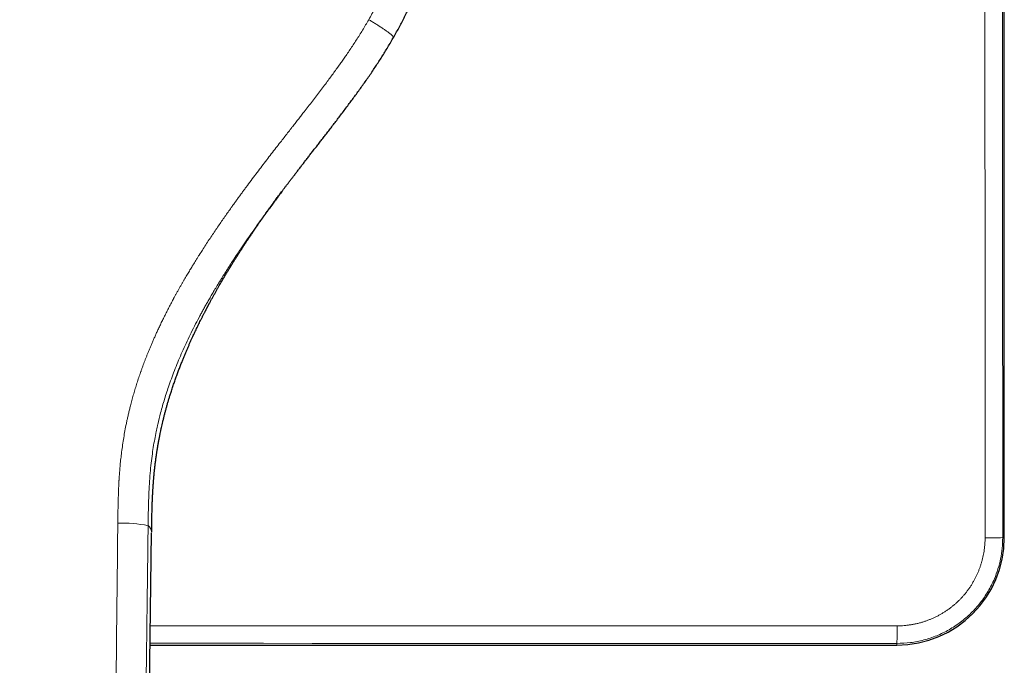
# Model space of a CAD drawing. Header units: millimetres. Extents: x 8 to 491, y 12 to 461.
# Tile 23 of 31: x 259 to 314, y 330 to 366. Entities that reach past the tile are written whole.
import ezdxf

# ---------------------------------------------------------------- set-up
doc = ezdxf.new("R2010")
doc.units = ezdxf.units.MM

msp = doc.modelspace()

# ---------------------------------------------------------------- linework, layer by layer
at = {"color": 7, "linetype": 'Continuous', "lineweight": 30}
for p, q in [((313.998, 336.994), (313.998, 454.994)), ((265.789, 292.935), (266.371, 337.258)), ((266.371, 337.299), (266.371, 337.296)), ((313.998, 336.994), (313.998, 336.994)), ((266.289, 330.996), (308, 330.996)), ((308, 330.996), (308, 330.996))]:
    msp.add_line(p, q, dxfattribs=at)
at = {"color": 8, "linetype": 'Continuous', "lineweight": 0}
for p, q in [((313.998, 336.994), (313.998, 454.994)), ((313.909, 336.994), (313.998, 336.994)), ((266.289, 330.996), (308, 330.996)), ((308, 331.085), (308, 330.996))]:
    msp.add_line(p, q, dxfattribs=at)
at = {"color": 8, "linetype": 'Continuous', "lineweight": 0, "flags": 128}
for points in [[(312.925, 336.978), (312.924, 339.722), (312.923, 342.467), (312.922, 345.212), (312.922, 347.957), (312.921, 350.702), (312.92, 353.446), (312.92, 356.191), (312.919, 358.936), (312.919, 361.681), (312.918, 364.426), (312.918, 367.171)], [(313.902, 367.179), (313.903, 364.435), (313.903, 361.691), (313.904, 358.947), (313.904, 356.203), (313.905, 353.459), (313.906, 350.714), (313.906, 347.97), (313.907, 345.226), (313.908, 342.482), (313.908, 339.738), (313.909, 336.994)], [(266.303, 332.073), (267.169, 332.073), (269.892, 332.072), (272.615, 332.072), (275.338, 332.072), (278.062, 332.072), (280.785, 332.071), (283.508, 332.071), (286.231, 332.071), (288.954, 332.07), (291.677, 332.07), (294.4, 332.07), (297.122, 332.069), (299.845, 332.069), (302.568, 332.068), (305.291, 332.067), (308.014, 332.067)], [(308, 331.085), (305.278, 331.086), (302.556, 331.086), (299.834, 331.087), (297.112, 331.087), (294.389, 331.088), (291.667, 331.088), (288.945, 331.089), (286.223, 331.089), (283.501, 331.09), (280.778, 331.09), (278.056, 331.09), (275.334, 331.09), (272.612, 331.091), (269.889, 331.091), (267.167, 331.091), (266.29, 331.091)]]:
    msp.add_lwpolyline(points, dxfattribs=at)
at = {"color": 8, "linetype": 'Continuous', "lineweight": 0}
for centre, radius, start, end in [((264.737, 330.495), 7.308, 78.6688, 92.0249), ((265.862, 337.258), 0.512, 4.675, 52.4879), ((308, 336.994), 5.998, 270, 0), ((313.155, 352.271), 15.296, 269.1369, 272.8257), ((289.675, 331.837), 18.34, 357.649, 0.7162)]:
    msp.add_arc(centre, radius, start, end, dxfattribs=at)
at = {"color": 7, "linetype": 'Continuous', "lineweight": 30}
msp.add_arc((308, 336.994), 5.998, 270, 0, dxfattribs=at)
at = {"color": 8, "linetype": 'Continuous', "lineweight": 0}
for points, knots in [([(259, 399.241), (259.137, 399.24), (259.411, 399.238), (259.822, 399.227), (260.233, 399.208), (260.643, 399.182), (261.05, 399.149), (261.455, 399.108), (261.856, 399.061), (262.256, 399.006), (262.657, 398.944), (263.06, 398.875), (263.465, 398.797), (263.868, 398.712), (264.269, 398.62), (264.669, 398.52), (265.066, 398.414), (265.462, 398.3), (265.855, 398.178), (266.246, 398.05), (266.635, 397.914), (267.021, 397.772), (267.404, 397.622), (267.785, 397.465), (268.152, 397.306), (268.506, 397.145), (268.846, 396.983), (269.184, 396.816), (269.519, 396.643), (269.851, 396.464), (270.19, 396.274), (270.534, 396.073), (270.885, 395.86), (271.231, 395.64), (271.574, 395.414), (271.91, 395.184), (272.239, 394.948), (272.563, 394.708), (272.882, 394.462), (273.199, 394.209), (273.513, 393.949), (273.824, 393.68), (274.13, 393.407), (274.431, 393.127), (274.727, 392.842), (275.018, 392.552), (275.303, 392.256), (275.582, 391.955), (275.856, 391.649), (276.125, 391.338), (276.387, 391.023), (276.644, 390.702), (276.894, 390.377), (277.132, 390.056), (277.358, 389.741), (277.571, 389.431), (277.779, 389.117), (277.982, 388.8), (278.18, 388.48), (278.378, 388.147), (278.575, 387.801), (278.771, 387.441), (278.961, 387.078), (279.144, 386.712), (279.319, 386.344), (279.486, 385.976), (279.646, 385.607), (279.799, 385.235), (279.946, 384.857), (280.088, 384.475), (280.223, 384.087), (280.351, 383.697), (280.472, 383.305), (280.585, 382.911), (280.692, 382.514), (280.791, 382.116), (280.883, 381.716), (280.967, 381.314), (281.044, 380.911), (281.114, 380.507), (281.176, 380.101), (281.231, 379.694), (281.277, 379.298), (281.315, 378.912), (281.345, 378.538), (281.369, 378.162), (281.387, 377.787), (281.399, 377.411), (281.404, 377.024), (281.402, 376.625), (281.393, 376.216), (281.377, 375.807), (281.353, 375.399), (281.321, 374.993), (281.283, 374.591), (281.238, 374.192), (281.185, 373.794), (281.125, 373.394), (281.057, 372.993), (280.982, 372.59), (280.899, 372.189), (280.808, 371.79), (280.711, 371.393), (280.606, 370.997), (280.493, 370.604), (280.374, 370.212), (280.247, 369.823), (280.113, 369.437), (279.973, 369.053), (279.825, 368.672), (279.67, 368.294), (279.512, 367.929), (279.353, 367.578), (279.193, 367.239), (279.027, 366.903), (278.856, 366.57), (278.679, 366.24), (278.556, 366.023), (278.495, 365.914)], [0, 0, 0, 0, 0.008787, 0.017577, 0.026368, 0.035161, 0.043953, 0.052589, 0.061224, 0.069857, 0.07849, 0.087297, 0.096104, 0.104911, 0.113717, 0.122523, 0.131328, 0.140134, 0.148939, 0.157744, 0.166547, 0.175351, 0.184153, 0.192955, 0.201757, 0.209825, 0.217893, 0.225961, 0.234028, 0.242096, 0.250163, 0.258943, 0.267723, 0.276502, 0.285281, 0.29406, 0.302683, 0.311305, 0.319927, 0.32855, 0.337348, 0.346146, 0.354944, 0.363743, 0.372541, 0.381339, 0.390137, 0.398936, 0.407735, 0.416535, 0.425335, 0.434135, 0.442936, 0.451736, 0.459803, 0.46787, 0.475937, 0.484005, 0.492073, 0.500142, 0.508926, 0.51771, 0.526494, 0.535278, 0.544062, 0.55269, 0.561318, 0.569947, 0.578576, 0.587381, 0.596187, 0.604994, 0.613801, 0.622608, 0.631416, 0.640223, 0.64903, 0.657836, 0.666643, 0.675449, 0.684255, 0.693061, 0.701868, 0.70994, 0.718012, 0.726084, 0.734155, 0.742227, 0.750297, 0.759082, 0.767867, 0.776651, 0.785434, 0.794216, 0.802839, 0.811462, 0.820083, 0.828703, 0.837497, 0.846289, 0.85508, 0.86387, 0.872659, 0.881447, 0.890234, 0.89902, 0.907804, 0.916588, 0.92537, 0.934151, 0.942931, 0.951711, 0.95976, 0.967809, 0.975858, 0.983907, 0.991954, 1, 1, 1, 1]), ([(278.495, 365.914), (278.439, 365.816), (278.326, 365.621), (278.154, 365.334), (277.98, 365.052), (277.804, 364.776), (277.628, 364.506), (277.451, 364.241), (277.282, 363.993), (277.122, 363.761), (276.976, 363.554), (276.871, 363.407), (276.809, 363.321), (276.783, 363.284), (276.755, 363.246), (276.678, 363.138), (276.548, 362.96), (276.367, 362.714), (276.173, 362.453), (275.967, 362.177), (275.747, 361.887), (275.522, 361.593), (275.293, 361.295), (275.059, 360.993), (274.875, 360.757), (274.743, 360.587), (274.663, 360.484), (274.583, 360.381), (274.502, 360.278), (274.421, 360.174), (274.337, 360.067), (274.25, 359.955), (274.125, 359.795), (273.963, 359.588), (273.765, 359.334), (273.548, 359.054), (273.311, 358.75), (273.054, 358.418), (272.794, 358.08), (272.53, 357.736), (272.263, 357.385), (271.993, 357.027), (271.772, 356.731), (271.601, 356.5), (271.48, 356.336), (271.358, 356.17), (271.236, 356.003), (271.113, 355.835), (270.989, 355.662), (270.846, 355.463), (270.685, 355.237), (270.506, 354.983), (270.326, 354.726), (270.143, 354.462), (269.958, 354.191), (269.771, 353.914), (269.583, 353.632), (269.394, 353.344), (269.244, 353.112), (269.154, 352.972), (269.124, 352.925), (269.116, 352.912), (269.108, 352.899), (269.1, 352.886), (269.091, 352.873), (269.085, 352.863), (269.074, 352.846), (269.058, 352.821), (269.03, 352.777), (268.993, 352.718), (268.949, 352.648), (268.904, 352.576), (268.857, 352.5), (268.807, 352.42), (268.754, 352.335), (268.698, 352.243), (268.638, 352.146), (268.576, 352.044), (268.511, 351.937), (268.444, 351.825), (268.374, 351.708), (268.303, 351.587), (268.229, 351.461), (268.152, 351.33), (268.074, 351.193), (267.992, 351.051), (267.909, 350.904), (267.827, 350.757), (267.747, 350.613), (267.672, 350.475), (267.62, 350.379), (267.591, 350.326), (267.583, 350.312), (267.575, 350.297), (267.567, 350.282), (267.559, 350.267), (267.551, 350.252), (267.499, 350.156), (267.406, 349.98), (267.274, 349.726), (267.148, 349.478), (267.027, 349.236), (266.912, 349), (266.802, 348.769), (266.7, 348.551), (266.606, 348.345), (266.519, 348.15), (266.436, 347.96), (266.357, 347.776), (266.281, 347.598), (266.21, 347.425), (266.142, 347.257), (266.078, 347.095), (266.017, 346.939), (265.96, 346.789), (265.905, 346.644), (265.862, 346.526), (265.828, 346.433), (265.803, 346.364), (265.779, 346.297), (265.754, 346.226), (265.703, 346.079), (265.625, 345.851), (265.527, 345.548), (265.433, 345.244), (265.345, 344.945), (265.263, 344.65), (265.192, 344.38), (265.13, 344.134), (265.077, 343.911), (265.027, 343.691), (264.98, 343.475), (264.924, 343.2), (264.86, 342.866), (264.793, 342.471), (264.732, 342.072), (264.681, 341.688), (264.639, 341.317), (264.605, 340.975), (264.583, 340.706), (264.57, 340.534), (264.565, 340.466), (264.563, 340.441), (264.563, 340.434), (264.562, 340.427), (264.562, 340.42), (264.561, 340.413), (264.561, 340.406), (264.56, 340.394), (264.559, 340.373), (264.557, 340.342), (264.554, 340.303), (264.552, 340.257), (264.548, 340.203), (264.545, 340.148), (264.542, 340.091), (264.539, 340.034), (264.536, 339.974), (264.533, 339.914), (264.531, 339.856), (264.528, 339.793), (264.525, 339.725), (264.522, 339.652), (264.519, 339.581), (264.517, 339.512), (264.514, 339.445), (264.512, 339.376), (264.51, 339.303), (264.507, 339.21), (264.503, 339.098), (264.5, 338.964), (264.497, 338.836), (264.495, 338.748), (264.494, 338.703), (264.493, 338.69), (264.493, 338.678), (264.493, 338.664), (264.492, 338.648), (264.492, 338.629), (264.491, 338.588), (264.49, 338.527), (264.488, 338.449), (264.487, 338.366), (264.485, 338.281), (264.484, 338.194), (264.483, 338.115), (264.482, 338.043), (264.481, 337.979), (264.48, 337.923), (264.48, 337.875), (264.479, 337.835), (264.479, 337.81), (264.479, 337.799)], [0, 0, 0, 0, 0.010585, 0.02104, 0.031364, 0.041557, 0.05162, 0.06155, 0.071347, 0.079689, 0.087931, 0.095101, 0.0965, 0.097897, 0.09929, 0.100936, 0.110332, 0.11987, 0.129551, 0.140724, 0.152081, 0.163621, 0.175345, 0.187251, 0.19934, 0.203369, 0.207419, 0.211488, 0.215577, 0.219686, 0.223815, 0.228269, 0.232942, 0.242842, 0.252888, 0.263082, 0.275923, 0.28899, 0.302282, 0.315802, 0.329548, 0.343521, 0.357722, 0.364042, 0.370406, 0.376815, 0.383267, 0.389763, 0.396303, 0.403135, 0.41265, 0.422307, 0.432106, 0.442047, 0.452316, 0.462732, 0.473297, 0.48401, 0.494872, 0.499109, 0.499586, 0.500063, 0.50054, 0.501018, 0.501496, 0.501975, 0.502182, 0.503393, 0.504674, 0.507135, 0.509818, 0.512402, 0.515163, 0.518102, 0.521218, 0.524574, 0.528114, 0.531838, 0.535747, 0.53984, 0.544039, 0.548417, 0.552973, 0.557707, 0.562619, 0.56771, 0.57298, 0.578429, 0.583372, 0.588453, 0.59304, 0.593562, 0.594084, 0.594609, 0.595134, 0.595661, 0.59619, 0.596719, 0.605862, 0.614765, 0.623429, 0.631852, 0.640035, 0.647978, 0.655679, 0.662526, 0.66917, 0.675609, 0.681844, 0.687874, 0.6937, 0.699322, 0.70474, 0.709952, 0.71496, 0.719763, 0.724361, 0.726706, 0.728994, 0.731224, 0.733403, 0.735943, 0.745822, 0.755861, 0.76573, 0.775429, 0.784955, 0.794306, 0.801529, 0.808644, 0.815649, 0.822546, 0.829333, 0.841775, 0.854261, 0.86679, 0.879363, 0.890462, 0.901586, 0.911391, 0.915708, 0.917609, 0.917822, 0.918035, 0.918249, 0.918462, 0.918675, 0.918889, 0.919102, 0.919854, 0.920834, 0.922041, 0.923475, 0.925136, 0.927023, 0.928665, 0.930446, 0.932367, 0.934242, 0.936047, 0.937818, 0.940138, 0.942399, 0.9446, 0.946742, 0.948824, 0.950847, 0.953177, 0.955639, 0.959529, 0.963676, 0.968078, 0.971496, 0.971888, 0.972282, 0.972678, 0.973075, 0.973544, 0.974188, 0.974824, 0.977395, 0.979837, 0.982149, 0.985093, 0.987799, 0.990265, 0.992492, 0.994482, 0.996205, 0.997698, 0.998963, 1, 1, 1, 1]), ([(279.879, 364.918), (279.88, 364.918), (279.882, 364.922), (279.88, 364.932), (279.874, 364.949), (279.861, 364.969), (279.842, 364.993), (279.817, 365.02), (279.785, 365.051), (279.746, 365.086), (279.701, 365.124), (279.649, 365.166), (279.591, 365.21), (279.527, 365.257), (279.458, 365.307), (279.383, 365.359), (279.304, 365.413), (279.222, 365.468), (279.135, 365.524), (279.047, 365.581), (278.956, 365.638), (278.864, 365.695), (278.772, 365.751), (278.679, 365.807), (278.587, 365.861), (278.526, 365.897), (278.495, 365.914)], [0, 0, 0, 0, 0.006914, 0.047013, 0.087947, 0.129663, 0.172101, 0.215194, 0.258867, 0.303037, 0.347616, 0.392511, 0.437625, 0.482857, 0.528105, 0.573266, 0.61824, 0.662928, 0.707236, 0.751072, 0.794354, 0.837004, 0.878952, 0.920135, 0.9605, 1, 1, 1, 1]), ([(272.74, 355.098), (272.695, 355.037), (272.539, 354.823), (272.276, 354.457), (271.956, 354.005), (271.649, 353.564), (271.31, 353.066), (270.943, 352.516), (270.557, 351.919), (270.201, 351.349), (269.929, 350.9), (269.732, 350.564), (269.6, 350.337), (269.473, 350.115), (269.351, 349.899), (269.235, 349.689), (269.124, 349.485), (268.881, 349.031), (268.522, 348.33), (268.078, 347.378), (267.686, 346.445), (267.358, 345.567), (267.088, 344.745), (266.877, 344.007), (266.753, 343.501), (266.69, 343.223), (266.672, 343.138), (266.653, 343.054), (266.635, 342.969), (266.618, 342.885), (266.578, 342.689), (266.518, 342.368), (266.442, 341.907), (266.372, 341.406), (266.31, 340.865), (266.261, 340.291), (266.224, 339.683), (266.198, 339.042), (266.182, 338.364), (266.176, 337.9), (266.173, 337.661)], [0, 0, 0, 0, 0.01182, 0.041976, 0.071108, 0.0994, 0.126829, 0.16631, 0.203757, 0.239142, 0.272452, 0.286734, 0.3006, 0.314051, 0.327088, 0.339714, 0.351931, 0.363742, 0.421004, 0.47626, 0.529473, 0.580661, 0.624059, 0.665944, 0.70161, 0.706203, 0.710778, 0.715336, 0.719877, 0.7244, 0.728907, 0.751354, 0.775899, 0.802477, 0.831022, 0.861483, 0.893261, 0.926907, 0.962464, 1, 1, 1, 1]), ([(264.479, 337.799), (264.457, 335.705), (264.413, 331.518), (264.344, 325.239), (264.273, 318.959), (264.201, 312.68), (264.128, 306.4), (264.055, 300.119), (264.007, 295.932), (263.983, 293.838)], [0, 0, 0, 0, 0.142797, 0.285612, 0.428448, 0.571305, 0.714184, 0.857083, 1, 1, 1, 1]), ([(266.173, 337.661), (266.168, 337.277), (266.159, 336.51), (266.145, 335.362), (266.131, 334.219), (266.116, 333.08), (266.102, 331.947), (266.088, 330.82), (266.074, 329.698), (266.058, 328.485), (266.042, 327.181), (266.024, 325.783), (266.006, 324.386), (265.988, 322.99), (265.973, 321.802), (265.96, 320.821), (265.95, 320.048), (265.94, 319.279), (265.93, 318.515), (265.92, 317.761), (265.91, 317.017), (265.901, 316.285), (265.891, 315.558), (265.882, 314.864), (265.873, 314.202), (265.865, 313.572), (265.857, 312.948), (265.849, 312.33), (265.841, 311.72), (265.833, 311.116), (265.825, 310.518), (265.817, 309.938), (265.81, 309.373), (265.803, 308.824), (265.795, 308.281), (265.788, 307.745), (265.781, 307.214), (265.774, 306.659), (265.766, 306.08), (265.758, 305.478), (265.751, 304.884), (265.743, 304.294), (265.735, 303.708), (265.727, 303.126), (265.72, 302.551), (265.712, 301.984), (265.705, 301.424), (265.698, 300.871), (265.69, 300.292), (265.682, 299.689), (265.674, 299.061), (265.666, 298.436), (265.658, 297.814), (265.649, 297.194), (265.641, 296.54), (265.632, 295.852), (265.622, 295.131), (265.613, 294.416), (265.607, 293.94), (265.604, 293.704)], [0, 0, 0, 0, 0.026202, 0.052309, 0.078312, 0.104202, 0.129969, 0.155603, 0.181108, 0.206512, 0.238348, 0.270125, 0.301901, 0.333677, 0.365362, 0.38303, 0.400621, 0.418118, 0.435505, 0.452764, 0.469582, 0.486259, 0.502788, 0.51916, 0.533638, 0.547979, 0.562177, 0.576226, 0.590122, 0.603865, 0.617455, 0.630892, 0.64352, 0.656008, 0.668358, 0.680568, 0.69264, 0.704573, 0.71846, 0.73216, 0.745677, 0.759012, 0.772438, 0.785683, 0.798751, 0.811645, 0.82438, 0.836972, 0.849439, 0.86385, 0.878145, 0.892353, 0.9065, 0.920606, 0.934663, 0.951157, 0.967554, 0.983841, 1, 1, 1, 1]), ([(313.909, 336.994), (313.903, 336.796), (313.892, 336.401), (313.8, 335.815), (313.654, 335.242), (313.43, 334.628), (313.107, 333.987), (312.668, 333.342), (312.15, 332.763), (311.563, 332.259), (310.919, 331.837), (310.228, 331.503), (309.503, 331.263), (308.757, 331.113), (308.252, 331.094), (308, 331.085)], [0, 0, 0, 0, 0.063998, 0.127799, 0.191402, 0.254807, 0.339013, 0.422867, 0.506369, 0.58952, 0.672319, 0.754767, 0.836863, 0.918607, 1, 1, 1, 1]), ([(308.014, 332.067), (308.079, 332.067), (308.209, 332.069), (308.403, 332.081), (308.597, 332.101), (308.789, 332.128), (308.98, 332.163), (309.169, 332.206), (309.351, 332.254), (309.526, 332.307), (309.693, 332.365), (309.858, 332.429), (310.021, 332.498), (310.182, 332.573), (310.339, 332.654), (310.493, 332.74), (310.645, 332.832), (310.792, 332.929), (310.936, 333.031), (311.077, 333.138), (311.211, 333.248), (311.338, 333.361), (311.459, 333.476), (311.575, 333.594), (311.688, 333.717), (311.798, 333.847), (311.906, 333.982), (312.011, 334.125), (312.111, 334.271), (312.205, 334.421), (312.294, 334.574), (312.376, 334.727), (312.451, 334.88), (312.52, 335.032), (312.584, 335.187), (312.642, 335.343), (312.695, 335.502), (312.743, 335.662), (312.786, 335.824), (312.823, 335.988), (312.854, 336.153), (312.88, 336.318), (312.9, 336.482), (312.914, 336.647), (312.923, 336.812), (312.924, 336.922), (312.925, 336.978)], [0, 0, 0, 0, 0.025293, 0.050539, 0.075746, 0.10092, 0.126066, 0.151189, 0.176291, 0.199286, 0.222268, 0.245237, 0.268195, 0.291142, 0.314078, 0.337006, 0.359924, 0.382836, 0.405743, 0.428646, 0.451548, 0.473145, 0.494747, 0.516355, 0.537959, 0.559564, 0.58248, 0.605403, 0.628333, 0.651273, 0.674223, 0.697183, 0.718842, 0.74051, 0.762189, 0.783878, 0.805577, 0.827288, 0.84901, 0.870745, 0.892496, 0.914263, 0.93566, 0.957079, 0.978524, 1, 1, 1, 1])]:
    msp.add_open_spline(points, degree=3, knots=knots, dxfattribs=at)
at = {"color": 7, "linetype": 'Continuous', "lineweight": 30}
for points, knots in [([(279.879, 364.918), (279.885, 364.927), (279.945, 365.031), (280.056, 365.231), (280.21, 365.516), (280.359, 365.799), (280.502, 366.081), (280.648, 366.378), (280.796, 366.689), (280.944, 367.014), (281.085, 367.336), (281.22, 367.656), (281.35, 367.976), (281.473, 368.294), (281.59, 368.608), (281.701, 368.919), (281.805, 369.225), (281.904, 369.527), (281.997, 369.824), (282.084, 370.117), (282.166, 370.406), (282.243, 370.69), (282.315, 370.969), (282.383, 371.243), (282.446, 371.512), (282.506, 371.785), (282.564, 372.06), (282.618, 372.339), (282.669, 372.61), (282.714, 372.876), (282.755, 373.127), (282.791, 373.364), (282.822, 373.587), (282.851, 373.805), (282.877, 374.018), (282.9, 374.223), (282.921, 374.422), (282.94, 374.614), (282.957, 374.801), (282.971, 374.983), (282.982, 375.13), (282.988, 375.216), (282.99, 375.243)], [0, 0, 0, 0, 0.002971, 0.033191, 0.063039, 0.092514, 0.121616, 0.150344, 0.183722, 0.216578, 0.248914, 0.280727, 0.312652, 0.344032, 0.374869, 0.405161, 0.434908, 0.464112, 0.492772, 0.52089, 0.548465, 0.575498, 0.601988, 0.627936, 0.653341, 0.678203, 0.704923, 0.730986, 0.756391, 0.781137, 0.805226, 0.826509, 0.847251, 0.867452, 0.887112, 0.906231, 0.924483, 0.942213, 0.959422, 0.976109, 0.992601, 1, 1, 1, 1]), ([(272.739, 355.098), (272.74, 355.1), (272.743, 355.104), (272.748, 355.112), (272.754, 355.12), (272.758, 355.126), (272.76, 355.13), (272.762, 355.132), (272.764, 355.134), (272.766, 355.138), (272.771, 355.145), (272.78, 355.157), (272.794, 355.176), (272.811, 355.2), (272.832, 355.228), (272.858, 355.263), (272.888, 355.304), (272.923, 355.352), (272.964, 355.407), (273.011, 355.471), (273.063, 355.542), (273.119, 355.618), (273.181, 355.7), (273.246, 355.789), (273.316, 355.882), (273.389, 355.98), (273.466, 356.083), (273.547, 356.191), (273.632, 356.303), (273.721, 356.422), (273.815, 356.545), (273.912, 356.673), (274.016, 356.809), (274.125, 356.953), (274.241, 357.104), (274.361, 357.261), (274.486, 357.424), (274.616, 357.592), (274.748, 357.764), (274.883, 357.938), (275.02, 358.116), (275.162, 358.298), (275.308, 358.486), (275.457, 358.679), (275.61, 358.875), (275.765, 359.076), (275.925, 359.282), (276.09, 359.495), (276.261, 359.715), (276.436, 359.943), (276.615, 360.176), (276.799, 360.416), (276.986, 360.662), (277.176, 360.914), (277.362, 361.162), (277.543, 361.405), (277.718, 361.643), (277.896, 361.887), (278.075, 362.136), (278.257, 362.391), (278.44, 362.653), (278.625, 362.921), (278.804, 363.186), (278.978, 363.448), (279.146, 363.707), (279.314, 363.971), (279.481, 364.242), (279.648, 364.519), (279.781, 364.745), (279.857, 364.879), (279.879, 364.918)], [0, 0, 0, 0, 0.000983, 0.002992, 0.004471, 0.005432, 0.005735, 0.005852, 0.006159, 0.006481, 0.00702, 0.008088, 0.01033, 0.012694, 0.015399, 0.019065, 0.023216, 0.027852, 0.033748, 0.04028, 0.047447, 0.05525, 0.063689, 0.072753, 0.082386, 0.092374, 0.102904, 0.113976, 0.125592, 0.137752, 0.150457, 0.163708, 0.177505, 0.192546, 0.208189, 0.224434, 0.241284, 0.258738, 0.276799, 0.29467, 0.313099, 0.33209, 0.351643, 0.371763, 0.392077, 0.412942, 0.434361, 0.456337, 0.479339, 0.502928, 0.527108, 0.551882, 0.577256, 0.603234, 0.629821, 0.65359, 0.677834, 0.70256, 0.727773, 0.753479, 0.779682, 0.806387, 0.833599, 0.858469, 0.883754, 0.909455, 0.935575, 0.962116, 0.989075, 1, 1, 1, 1]), ([(266.371, 337.296), (266.372, 337.308), (266.373, 337.383), (266.374, 337.518), (266.377, 337.698), (266.38, 337.87), (266.383, 338.036), (266.386, 338.192), (266.389, 338.338), (266.393, 338.475), (266.397, 338.606), (266.4, 338.731), (266.404, 338.851), (266.409, 338.967), (266.413, 339.079), (266.418, 339.183), (266.422, 339.281), (266.427, 339.371), (266.431, 339.453), (266.435, 339.526), (266.438, 339.592), (266.442, 339.65), (266.445, 339.703), (266.448, 339.749), (266.45, 339.788), (266.452, 339.82), (266.454, 339.848), (266.456, 339.869), (266.457, 339.884), (266.458, 339.897), (266.459, 339.91), (266.46, 339.927), (266.461, 339.951), (266.464, 339.982), (266.466, 340.019), (266.47, 340.063), (266.473, 340.113), (266.478, 340.167), (266.482, 340.223), (266.487, 340.281), (266.492, 340.342), (266.498, 340.405), (266.503, 340.467), (266.509, 340.528), (266.516, 340.603), (266.525, 340.692), (266.536, 340.794), (266.548, 340.903), (266.561, 341.018), (266.575, 341.136), (266.59, 341.249), (266.604, 341.36), (266.617, 341.454), (266.628, 341.535), (266.638, 341.601), (266.648, 341.668), (266.658, 341.736), (266.668, 341.805), (266.679, 341.873), (266.689, 341.936), (266.698, 341.993), (266.707, 342.042), (266.713, 342.08), (266.717, 342.106), (266.72, 342.121), (266.722, 342.132), (266.723, 342.138), (266.724, 342.144), (266.725, 342.154), (266.728, 342.171), (266.732, 342.195), (266.738, 342.226), (266.745, 342.264), (266.753, 342.309), (266.762, 342.362), (266.772, 342.417), (266.783, 342.475), (266.794, 342.535), (266.807, 342.598), (266.819, 342.664), (266.833, 342.732), (266.853, 342.832), (266.881, 342.967), (266.917, 343.132), (266.954, 343.298), (266.993, 343.464), (267.034, 343.635), (267.078, 343.811), (267.124, 343.992), (267.173, 344.174), (267.224, 344.357), (267.277, 344.541), (267.333, 344.729), (267.392, 344.922), (267.459, 345.136), (267.535, 345.369), (267.619, 345.617), (267.703, 345.859), (267.789, 346.096), (267.875, 346.327), (267.961, 346.553), (268.044, 346.764), (268.123, 346.96), (268.198, 347.144), (268.273, 347.322), (268.347, 347.496), (268.42, 347.666), (268.493, 347.831), (268.566, 347.993), (268.653, 348.185), (268.757, 348.409), (268.879, 348.666), (269.005, 348.925), (269.103, 349.12), (269.169, 349.252), (269.203, 349.319), (269.237, 349.386), (269.271, 349.453), (269.304, 349.518), (269.336, 349.579), (269.365, 349.634), (269.389, 349.68), (269.408, 349.718), (269.424, 349.748), (269.438, 349.774), (269.45, 349.797), (269.46, 349.816), (269.468, 349.83), (269.474, 349.842), (269.48, 349.853), (269.487, 349.868), (269.498, 349.887), (269.51, 349.911), (269.525, 349.939), (269.541, 349.97), (269.56, 350.004), (269.58, 350.042), (269.604, 350.087), (269.633, 350.141), (269.667, 350.203), (269.704, 350.271), (269.744, 350.344), (269.8, 350.446), (269.87, 350.572), (269.952, 350.72), (270.032, 350.862), (270.11, 350.998), (270.185, 351.128), (270.256, 351.25), (270.323, 351.365), (270.385, 351.472), (270.446, 351.574), (270.504, 351.672), (270.56, 351.766), (270.615, 351.856), (270.657, 351.925), (270.687, 351.976), (270.707, 352.008), (270.725, 352.038), (270.741, 352.064), (270.754, 352.085), (270.764, 352.102), (270.773, 352.116), (270.782, 352.131), (270.792, 352.147), (270.803, 352.165), (270.816, 352.186), (270.837, 352.22), (270.868, 352.27), (270.908, 352.334), (270.952, 352.405), (271, 352.482), (271.051, 352.564), (271.104, 352.648), (271.158, 352.732), (271.211, 352.816), (271.265, 352.901), (271.32, 352.986), (271.374, 353.069), (271.427, 353.152), (271.495, 353.256), (271.576, 353.381), (271.671, 353.524), (271.752, 353.647), (271.821, 353.749), (271.876, 353.832), (271.929, 353.91), (271.978, 353.984), (272.02, 354.046), (272.056, 354.099), (272.085, 354.142), (272.108, 354.175), (272.124, 354.199), (272.134, 354.213), (272.142, 354.225), (272.149, 354.235), (272.156, 354.246), (272.166, 354.26), (272.178, 354.278), (272.192, 354.298), (272.207, 354.32), (272.227, 354.349), (272.251, 354.384), (272.28, 354.426), (272.311, 354.471), (272.346, 354.521), (272.383, 354.575), (272.417, 354.624), (272.447, 354.667), (272.471, 354.701), (272.494, 354.733), (272.515, 354.764), (272.536, 354.793), (272.555, 354.82), (272.57, 354.841), (272.581, 354.858), (272.589, 354.869), (272.595, 354.877), (272.601, 354.885), (272.608, 354.896), (272.618, 354.91), (272.628, 354.924), (272.647, 354.951), (272.673, 354.988), (272.707, 355.036), (272.739, 355.081), (272.774, 355.129), (272.812, 355.183), (272.845, 355.228), (272.868, 355.262), (272.882, 355.281), (272.896, 355.3), (272.909, 355.318), (272.92, 355.333), (272.929, 355.345), (272.935, 355.355), (272.942, 355.364), (272.951, 355.376), (272.962, 355.392), (272.977, 355.412), (272.994, 355.436), (273.012, 355.461), (273.031, 355.487), (273.054, 355.519), (273.081, 355.556), (273.112, 355.598), (273.138, 355.634), (273.159, 355.663), (273.176, 355.686), (273.192, 355.708), (273.206, 355.727), (273.219, 355.745), (273.23, 355.76), (273.241, 355.775), (273.255, 355.794), (273.272, 355.817), (273.291, 355.844), (273.31, 355.869), (273.328, 355.893), (273.345, 355.916), (273.361, 355.938), (273.379, 355.963), (273.399, 355.989), (273.416, 356.012), (273.43, 356.031), (273.439, 356.044), (273.449, 356.057), (273.459, 356.07), (273.467, 356.081), (273.474, 356.09), (273.479, 356.097), (273.486, 356.106), (273.494, 356.117), (273.505, 356.132), (273.513, 356.142), (273.517, 356.148), (273.517, 356.148)], [0, 0, 0, 0, 0.001766, 0.01042, 0.01875, 0.026756, 0.034439, 0.0418, 0.048445, 0.054803, 0.060873, 0.066656, 0.07215, 0.077661, 0.082846, 0.087704, 0.092233, 0.096433, 0.100302, 0.103646, 0.106694, 0.109446, 0.1119, 0.114061, 0.115836, 0.117367, 0.118653, 0.119694, 0.120339, 0.120851, 0.121432, 0.122172, 0.123328, 0.124782, 0.126536, 0.128589, 0.130943, 0.133598, 0.136116, 0.138856, 0.141811, 0.144785, 0.147704, 0.150566, 0.153372, 0.158368, 0.163172, 0.167783, 0.173757, 0.179364, 0.184603, 0.189724, 0.195019, 0.198067, 0.20117, 0.20433, 0.207545, 0.210817, 0.214131, 0.217231, 0.219839, 0.222179, 0.224248, 0.225129, 0.22591, 0.226432, 0.226676, 0.226782, 0.22729, 0.228085, 0.229167, 0.230646, 0.232457, 0.234601, 0.237079, 0.239892, 0.242494, 0.24533, 0.248391, 0.251536, 0.25473, 0.257971, 0.265802, 0.273905, 0.281573, 0.289476, 0.297618, 0.306004, 0.314637, 0.323522, 0.332133, 0.340974, 0.350048, 0.359358, 0.368907, 0.381181, 0.393238, 0.405069, 0.416668, 0.428029, 0.439145, 0.450012, 0.459312, 0.468412, 0.47731, 0.486003, 0.494487, 0.50276, 0.510843, 0.518949, 0.53183, 0.544883, 0.55811, 0.571509, 0.57494, 0.578382, 0.581834, 0.585298, 0.588739, 0.591911, 0.594765, 0.597299, 0.599066, 0.600634, 0.602004, 0.603176, 0.604149, 0.604923, 0.605497, 0.605962, 0.606702, 0.607753, 0.609009, 0.610446, 0.612065, 0.613866, 0.615849, 0.618014, 0.620995, 0.624265, 0.627825, 0.631676, 0.635817, 0.643922, 0.651749, 0.659291, 0.666546, 0.673513, 0.68019, 0.686219, 0.69199, 0.697502, 0.702806, 0.70792, 0.712831, 0.717553, 0.719355, 0.721129, 0.722848, 0.724344, 0.725464, 0.726381, 0.727103, 0.727855, 0.728747, 0.729778, 0.730949, 0.732232, 0.735531, 0.739174, 0.743163, 0.747496, 0.752176, 0.757201, 0.761783, 0.76662, 0.771559, 0.776456, 0.781311, 0.786125, 0.790898, 0.799541, 0.808046, 0.816416, 0.821525, 0.826576, 0.831391, 0.835893, 0.840081, 0.842955, 0.845661, 0.8482, 0.849267, 0.850164, 0.850889, 0.851455, 0.852105, 0.853221, 0.85467, 0.856454, 0.858452, 0.860516, 0.863327, 0.866274, 0.869369, 0.872622, 0.87604, 0.879632, 0.881833, 0.883971, 0.885918, 0.887675, 0.88967, 0.891347, 0.892706, 0.893748, 0.894476, 0.894861, 0.895443, 0.896242, 0.897246, 0.898294, 0.899339, 0.903037, 0.906691, 0.910309, 0.91407, 0.918106, 0.922427, 0.923756, 0.92511, 0.926488, 0.927746, 0.928809, 0.929676, 0.930348, 0.930938, 0.931906, 0.933191, 0.934793, 0.936713, 0.938852, 0.940953, 0.943002, 0.946624, 0.950072, 0.953346, 0.955442, 0.957441, 0.959273, 0.960934, 0.962423, 0.963741, 0.964922, 0.966264, 0.968746, 0.971153, 0.973441, 0.975611, 0.977661, 0.979679, 0.981945, 0.984468, 0.987248, 0.988446, 0.989687, 0.990969, 0.992249, 0.993333, 0.9942, 0.994855, 0.99551, 0.996747, 0.998239, 0.999986, 1, 1, 1, 1]), ([(273.672, 356.354), (273.652, 356.327), (273.506, 356.135), (273.258, 355.803), (272.968, 355.412), (272.803, 355.185), (272.74, 355.098)], [0, 0, 0, 0, 0.066553, 0.462001, 0.79357, 1, 1, 1, 1]), ([(273.622, 356.288), (273.63, 356.298), (273.642, 356.315), (273.659, 356.336), (273.668, 356.349), (273.672, 356.355)], [0, 0, 0, 0, 0.45381, 0.742753, 1, 1, 1, 1])]:
    msp.add_open_spline(points, degree=3, knots=knots, dxfattribs=at)

doc.saveas('drawing.dxf')
